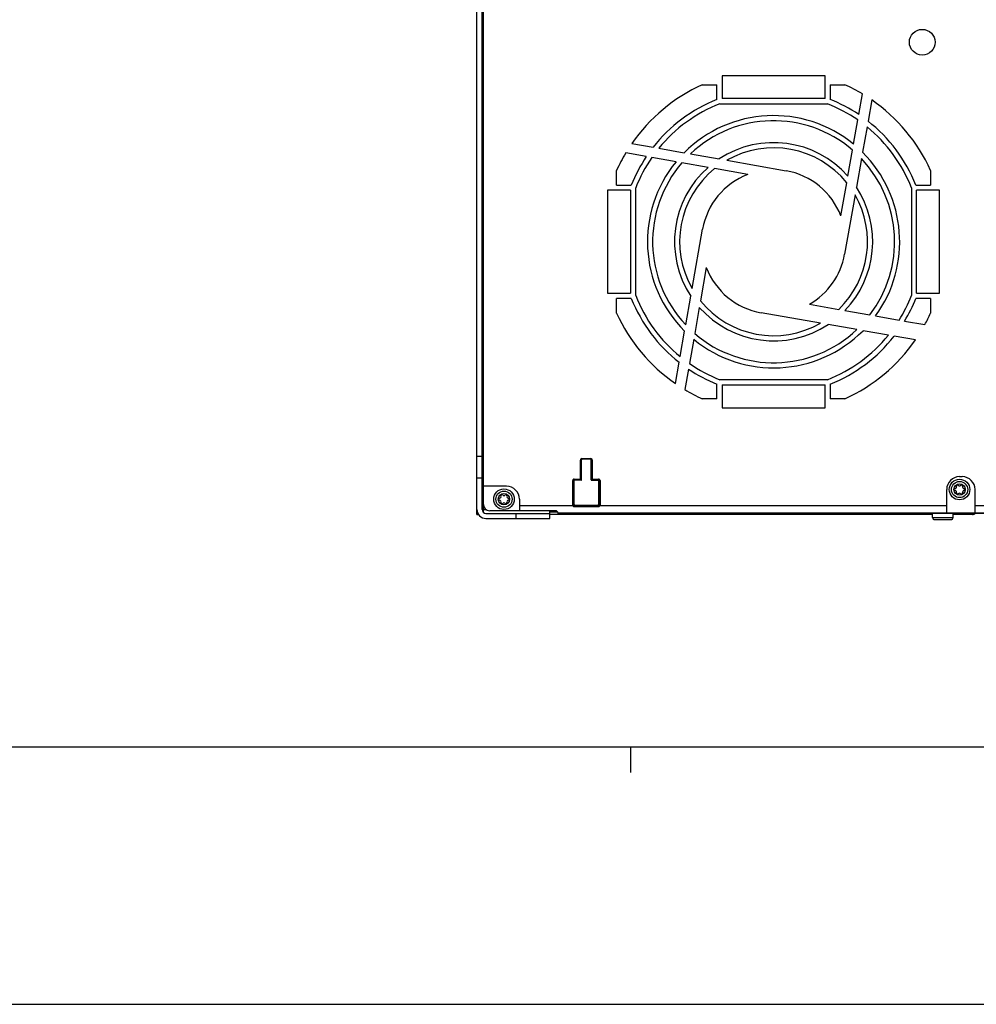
# Model space of a CAD drawing. Extents: x 0 to 594, y 0 to 420.
# Tile 2 of 126: x 163 to 237, y 0 to 76. Entities that reach past the tile are written whole.
import ezdxf

# ---------------------------------------------------------------- set-up
doc = ezdxf.new("R2010")
doc.units = 0
doc.header["$LTSCALE"] = 32.67
doc.layers.get('0').update_dxf_attribs({"linetype": 'CONTINUOUS'})

msp = doc.modelspace()

# ---------------------------------------------------------------- linework, layer by layer
at = {"color": 7, "linetype": 'CONTINUOUS'}
for p, q in [((198.034, 38.04), (198.034, 111.44)), ((198.434, 38.44), (198.434, 111.04)), ((198.534, 38.216), (198.534, 111.263)), ((217.084, 72.14), (217.084, 70.355)), ((225.084, 72.14), (217.084, 72.14)), ((225.084, 70.355), (225.084, 72.14)), ((215.542, 71.44), (216.684, 71.44)), ((216.684, 70.297), (216.684, 71.44)), ((225.484, 71.44), (225.484, 70.297)), ((225.484, 71.44), (226.627, 71.44)), ((227.702, 69.13), (227.984, 70.727)), ((216.909, 69.955), (225.26, 69.955)), ((225.084, 70.355), (217.084, 70.355)), ((228.713, 70.256), (228.422, 68.608)), ((227.295, 66.821), (227.626, 68.698)), ((228.343, 68.159), (227.996, 66.188)), ((210.068, 66.869), (211.716, 66.578)), ((211.194, 65.858), (209.597, 66.139)), ((213.503, 65.451), (211.626, 65.782)), ((212.165, 66.499), (214.136, 66.151)), ((214.621, 66.066), (216.852, 65.672)), ((226.857, 64.336), (227.215, 66.366)), ((215.988, 65.012), (213.958, 65.37)), ((217.445, 65.568), (222.057, 64.755)), ((227.91, 65.703), (227.517, 63.472)), ((208.884, 63.64), (208.884, 64.782)), ((219.077, 64.468), (216.501, 64.922)), ((233.284, 64.782), (233.284, 63.64)), ((208.884, 63.64), (210.027, 63.64)), ((226.312, 61.247), (226.766, 63.823)), ((232.141, 63.64), (233.284, 63.64)), ((208.184, 63.24), (208.184, 55.24)), ((209.969, 63.24), (208.184, 63.24)), ((209.969, 63.24), (209.969, 55.24)), ((210.369, 55.064), (210.369, 63.415)), ((227.412, 62.879), (226.599, 58.267)), ((231.799, 63.415), (231.799, 55.064)), ((233.984, 63.24), (232.199, 63.24)), ((232.199, 55.24), (232.199, 63.24)), ((233.984, 55.24), (233.984, 63.24)), ((198.434, 59.74), (198.534, 59.74)), ((214.756, 55.6), (215.569, 60.212)), ((198.434, 58.24), (198.534, 58.24)), ((215.856, 57.233), (215.402, 54.657)), ((208.184, 55.24), (209.969, 55.24)), ((232.199, 55.24), (233.984, 55.24)), ((208.884, 53.697), (208.884, 54.84)), ((210.027, 54.84), (208.884, 54.84)), ((214.258, 52.777), (214.652, 55.008)), ((223.87, 54.382), (226.147, 53.981)), ((233.284, 54.84), (232.141, 54.84)), ((233.284, 54.84), (233.284, 53.697)), ((215.312, 54.144), (214.954, 52.114)), ((224.724, 52.912), (220.112, 53.725)), ((226.628, 53.896), (228.569, 53.554)), ((227.547, 52.414), (225.316, 52.807)), ((229.01, 53.476), (230.841, 53.153)), ((231.265, 53.078), (232.836, 52.801)), ((213.825, 50.32), (214.173, 52.292)), ((230.004, 51.981), (228.032, 52.328)), ((214.873, 51.659), (214.542, 49.782)), ((232.101, 51.611), (230.452, 51.902)), ((213.455, 48.223), (213.746, 49.872)), ((214.466, 49.35), (214.185, 47.753)), ((225.26, 48.525), (216.909, 48.525)), ((216.684, 47.04), (216.684, 48.183)), ((217.084, 48.125), (225.084, 48.125)), ((217.084, 48.125), (217.084, 46.34)), ((225.084, 46.34), (225.084, 48.125)), ((225.484, 48.183), (225.484, 47.04)), ((216.684, 47.04), (215.542, 47.04)), ((226.627, 47.04), (225.484, 47.04)), ((217.084, 46.34), (225.084, 46.34)), ((198.034, 42.59), (198.434, 42.59)), ((206.12, 42.284), (206.071, 42.284)), ((206.071, 40.823), (206.071, 42.284)), ((206.121, 42.284), (206.134, 42.27)), ((206.121, 42.284), (206.121, 40.823)), ((206.134, 42.27), (206.134, 40.81)), ((206.169, 42.325), (206.168, 42.333)), ((206.169, 40.755), (206.169, 42.325)), ((206.19, 42.403), (206.878, 42.403)), ((206.19, 42.354), (206.19, 42.403)), ((206.19, 42.353), (206.204, 42.34)), ((206.878, 42.353), (206.19, 42.353)), ((206.864, 42.34), (206.204, 42.34)), ((206.878, 42.353), (206.864, 42.34)), ((206.878, 42.354), (206.878, 42.403)), ((206.9, 42.332), (206.899, 42.325)), ((206.899, 40.755), (206.899, 42.325)), ((206.948, 42.284), (206.934, 42.27)), ((206.934, 40.81), (206.934, 42.27)), ((206.948, 42.284), (206.997, 42.284)), ((206.948, 40.823), (206.948, 42.284)), ((206.997, 42.284), (206.997, 40.823)), ((198.034, 40.89), (198.434, 40.89)), ((205.52, 40.684), (205.471, 40.684)), ((205.471, 38.796), (205.471, 40.684)), ((205.521, 40.684), (205.534, 40.67)), ((205.521, 40.684), (205.521, 38.796)), ((205.559, 40.715), (205.569, 40.705)), ((206.119, 40.705), (205.569, 40.705)), ((205.569, 40.705), (205.569, 38.845)), ((205.59, 40.803), (206.051, 40.803)), ((205.59, 40.754), (205.59, 40.803)), ((205.59, 40.753), (205.604, 40.74)), ((206.051, 40.753), (205.59, 40.753)), ((206.064, 40.74), (205.604, 40.74)), ((206.051, 40.754), (206.051, 40.803)), ((206.064, 40.74), (206.051, 40.753)), ((206.12, 40.823), (206.071, 40.823)), ((206.134, 40.81), (206.121, 40.823)), ((206.934, 40.81), (206.948, 40.823)), ((206.948, 40.823), (206.997, 40.823)), ((206.949, 40.705), (207.499, 40.705)), ((207.004, 40.74), (207.017, 40.753)), ((207.464, 40.74), (207.004, 40.74)), ((207.017, 40.803), (207.478, 40.803)), ((207.017, 40.754), (207.017, 40.803)), ((207.478, 40.753), (207.017, 40.753)), ((207.478, 40.753), (207.464, 40.74)), ((207.478, 40.754), (207.478, 40.803)), ((207.509, 40.715), (207.499, 40.705)), ((207.499, 38.845), (207.499, 40.705)), ((207.548, 40.684), (207.534, 40.67)), ((207.548, 40.684), (207.597, 40.684)), ((207.548, 38.796), (207.548, 40.684)), ((207.597, 40.684), (207.597, 38.796)), ((235.534, 40.99), (235.734, 40.99)), ((198.434, 40.14), (198.534, 40.14)), ((198.434, 40.1), (198.534, 40.1)), ((200.334, 40.24), (198.534, 40.24)), ((234.534, 38.15), (234.534, 39.99)), ((236.734, 38.15), (236.734, 39.99)), ((198.434, 39.7), (198.534, 39.7)), ((201.334, 39.24), (201.334, 38.34)), ((198.434, 38.44), (198.75, 38.44)), ((204.144, 38.34), (199.034, 38.34)), ((201.334, 38.75), (205.48, 38.75)), ((203.686, 37.74), (203.686, 38.34)), ((205.52, 38.796), (205.471, 38.796)), ((205.525, 38.769), (205.48, 38.75)), ((205.569, 38.845), (205.521, 38.796)), ((205.591, 38.727), (205.639, 38.775)), ((205.591, 38.727), (207.477, 38.727)), ((205.591, 38.727), (205.591, 38.67)), ((205.591, 38.67), (207.477, 38.67)), ((205.639, 38.775), (207.429, 38.775)), ((207.429, 38.775), (207.477, 38.727)), ((207.477, 38.727), (207.477, 38.67)), ((207.548, 38.796), (207.499, 38.845)), ((207.543, 38.769), (207.588, 38.75)), ((207.548, 38.796), (207.597, 38.796)), ((207.588, 38.75), (234.534, 38.75)), ((236.734, 38.75), (246.48, 38.75)), ((198.034, 38.06), (198.134, 38.06)), ((198.16, 38.04), (198.034, 38.04)), ((198.134, 38.06), (198.146, 38.06)), ((198.734, 38.14), (203.686, 38.14)), ((198.734, 37.74), (203.686, 37.74)), ((201.086, 37.74), (201.086, 38.14)), ((204.311, 38.24), (203.686, 38.24)), ((233.434, 38.04), (203.686, 38.04)), ((234.534, 38.151), (204.334, 38.151)), ((204.334, 38.14), (204.334, 38.15)), ((205.334, 38.14), (204.334, 38.14)), ((207.734, 38.147), (205.334, 38.147)), ((205.334, 38.147), (205.334, 38.14)), ((207.734, 38.147), (207.734, 38.14)), ((246.334, 38.14), (207.734, 38.14)), ((233.434, 37.82), (233.434, 38.14)), ((233.434, 37.82), (235.034, 37.82)), ((233.604, 37.65), (234.864, 37.65)), ((236.734, 38.15), (234.534, 38.15)), ((235.034, 37.82), (235.034, 38.14)), ((236.534, 38.04), (235.034, 38.04)), ((259.234, 38.151), (236.734, 38.151)), ((21, 20), (573, 20)), ((0, 0), (594, 0))]:
    msp.add_line(p, q, dxfattribs=at)
at = {"color": 2, "linetype": 'CONTINUOUS'}
msp.add_line((210, 18), (210, 20), dxfattribs=at)
at = {"color": 7, "linetype": 'CONTINUOUS'}
for points in [[(206.19, 42.403), (206.132, 42.388), (206.087, 42.343), (206.071, 42.284)], [(206.121, 42.284), (206.13, 42.319), (206.155, 42.344), (206.19, 42.353)], [(206.134, 42.27), (206.142, 42.309), (206.168, 42.333), (206.204, 42.34)], [(206.864, 42.34), (206.904, 42.332), (206.928, 42.306), (206.934, 42.27)], [(206.997, 42.284), (206.982, 42.342), (206.938, 42.387), (206.878, 42.403)], [(206.878, 42.353), (206.913, 42.344), (206.938, 42.319), (206.948, 42.284)], [(205.59, 40.803), (205.532, 40.788), (205.487, 40.743), (205.471, 40.684)], [(205.521, 40.684), (205.53, 40.719), (205.555, 40.744), (205.59, 40.753)], [(205.534, 40.67), (205.542, 40.709), (205.568, 40.733), (205.604, 40.74)], [(205.554, 40.721), (205.554, 40.72), (205.557, 40.718), (205.559, 40.715)], [(206.121, 40.823), (206.112, 40.789), (206.086, 40.763), (206.051, 40.753)], [(206.071, 40.823), (206.068, 40.813), (206.061, 40.806), (206.051, 40.803)], [(206.064, 40.74), (206.104, 40.748), (206.128, 40.774), (206.134, 40.81)], [(206.119, 40.705), (206.147, 40.711), (206.165, 40.729), (206.169, 40.755)], [(206.899, 40.755), (206.905, 40.727), (206.923, 40.709), (206.949, 40.705)], [(206.934, 40.81), (206.942, 40.77), (206.968, 40.746), (207.004, 40.74)], [(207.017, 40.753), (206.984, 40.762), (206.957, 40.788), (206.948, 40.823)], [(207.017, 40.803), (207.008, 40.806), (207, 40.813), (206.997, 40.823)], [(207.464, 40.74), (207.504, 40.732), (207.528, 40.706), (207.534, 40.67)], [(207.597, 40.684), (207.582, 40.742), (207.538, 40.787), (207.478, 40.803)], [(207.478, 40.753), (207.513, 40.744), (207.538, 40.719), (207.548, 40.684)], [(207.514, 40.721), (207.514, 40.72), (207.512, 40.718), (207.509, 40.715)], [(205.471, 38.796), (205.472, 38.781), (205.475, 38.765), (205.48, 38.75)], [(205.48, 38.75), (205.507, 38.707), (205.547, 38.679), (205.591, 38.67)], [(205.526, 38.769), (205.523, 38.778), (205.521, 38.787), (205.521, 38.796)], [(205.591, 38.727), (205.563, 38.732), (205.541, 38.747), (205.526, 38.769)], [(205.639, 38.775), (205.6, 38.783), (205.576, 38.809), (205.569, 38.845)], [(207.499, 38.845), (207.491, 38.805), (207.465, 38.781), (207.429, 38.775)], [(207.543, 38.769), (207.528, 38.747), (207.505, 38.732), (207.477, 38.727)], [(207.477, 38.67), (207.524, 38.68), (207.563, 38.708), (207.588, 38.75)], [(207.548, 38.796), (207.547, 38.787), (207.545, 38.778), (207.543, 38.769)], [(207.588, 38.75), (207.593, 38.765), (207.596, 38.781), (207.597, 38.796)]]:
    msp.add_lwpolyline(points, dxfattribs=at)
for centre, radius in [((232.634, 74.74), 1), ((235.534, 39.99), 0.8), ((235.534, 39.99), 0.63), ((200.134, 39.24), 0.8), ((200.134, 39.24), 0.63), ((235.534, 39.99), 0.44), ((200.134, 39.24), 0.44)]:
    msp.add_circle(centre, radius, dxfattribs=at)
for centre, radius, start, end in [((221.084, 59.24), 13.4, 114.4327, 145.29726), ((221.084, 59.24), 13.4, 59.00976, 65.5673), ((221.084, 59.24), 11.9, 111.70007, 141.92751), ((221.084, 59.24), 11.5, 111.2898, 140.85926), ((221.084, 59.24), 11.5, 55.33, 68.7102), ((221.084, 59.24), 11.9, 56.21152, 68.29993), ((221.084, 59.24), 13.4, 24.4327, 55.29726), ((221.084, 59.24), 9.8, 50.67283, 135.1501), ((221.084, 59.24), 9.4, 49.29364, 133.43426), ((221.084, 59.24), 11.5, 21.2898, 50.85926), ((221.084, 59.24), 11.9, 21.70007, 51.92751), ((221.084, 59.24), 7.7, 41.43687, 123.34176), ((221.084, 59.24), 13.4, 149.00976, 155.5673), ((221.084, 59.24), 11.9, 146.21152, 158.29993), ((221.084, 59.24), 11.5, 145.33, 158.7102), ((221.084, 59.24), 7.3, 38.88791, 119.90374), ((221.084, 59.24), 9.8, 323.97422, 45.1501), ((221.084, 59.24), 9.8, 140.67283, 225.1501), ((221.084, 59.24), 9.4, 139.29364, 223.43426), ((221.084, 59.24), 9.4, 322.77752, 43.43426), ((221.084, 59.24), 7.7, 131.43687, 213.34176), ((221.084, 59.24), 7.3, 128.88791, 209.90374), ((221.084, 59.24), 5.6, 111.00272, 170), ((221.084, 59.24), 5.6, 21.00272, 80), ((221.084, 59.24), 7.3, 313.91101, 29.90374), ((221.084, 59.24), 7.7, 316.05191, 33.34176), ((221.084, 59.24), 5.6, 299.83815, 350), ((221.084, 59.24), 5.6, 201.00272, 260), ((221.084, 59.24), 11.9, 201.70007, 231.92751), ((221.084, 59.24), 11.5, 201.2898, 230.85926), ((221.084, 59.24), 7.3, 218.88791, 299.90374), ((221.084, 59.24), 11.5, 328.04285, 338.7102), ((221.084, 59.24), 11.9, 328.81721, 338.29993), ((221.084, 59.24), 13.4, 204.4327, 235.29726), ((221.084, 59.24), 7.7, 221.43687, 303.34176), ((221.084, 59.24), 13.4, 331.28291, 335.5673), ((221.084, 59.24), 9.8, 230.67283, 315.1501), ((221.084, 59.24), 9.4, 229.29364, 313.43426), ((221.084, 59.24), 11.5, 291.2898, 320.85926), ((221.084, 59.24), 11.9, 291.70007, 321.92751), ((221.084, 59.24), 13.4, 294.4327, 325.29726), ((221.084, 59.24), 11.5, 235.33, 248.7102), ((221.084, 59.24), 11.9, 236.21152, 248.29993), ((221.084, 59.24), 13.4, 239.00976, 245.5673), ((235.534, 39.99), 1, 90, 180), ((235.734, 39.99), 1, 0, 90), ((200.334, 39.24), 1, 0, 90), ((235.218, 39.99), 0.079, 103.63362, 256.36638), ((235.167, 40.202), 0.139, 283.63362, 16.36638), ((235.167, 39.778), 0.139, 343.63362, 76.36638), ((235.376, 40.264), 0.079, 43.63362, 196.36638), ((235.534, 40.414), 0.139, 223.63362, 316.36638), ((235.692, 40.264), 0.079, 343.63362, 136.36638), ((235.902, 40.202), 0.139, 163.63362, 256.36638), ((235.902, 39.778), 0.139, 103.63362, 196.36638), ((235.85, 39.99), 0.079, 283.63362, 76.36638), ((199.818, 39.24), 0.079, 103.63362, 256.36638), ((199.767, 39.452), 0.139, 283.63362, 16.36638), ((199.767, 39.028), 0.139, 343.63362, 76.36638), ((199.976, 39.514), 0.079, 43.63362, 196.36638), ((200.134, 39.664), 0.139, 223.63362, 316.36638), ((200.292, 39.514), 0.079, 343.63362, 136.36638), ((200.502, 39.452), 0.139, 163.63362, 256.36638), ((200.502, 39.028), 0.139, 103.63362, 196.36638), ((200.45, 39.24), 0.079, 283.63362, 76.36638), ((235.376, 39.716), 0.079, 163.63362, 316.36638), ((235.534, 39.566), 0.139, 43.63362, 136.36638), ((235.692, 39.716), 0.079, 223.63362, 16.36638), ((198.734, 38.44), 0.7, 180, 270), ((198.134, 38.34), 0.1, 164.13798, 180), ((198.734, 38.44), 0.3, 180, 270), ((199.034, 38.84), 0.5, 180, 270), ((199.976, 38.966), 0.079, 163.63362, 316.36638), ((200.134, 38.816), 0.139, 43.63362, 136.36638), ((200.292, 38.966), 0.079, 223.63362, 16.36638), ((204.144, 38.15), 0.19, 0.10947, 90), ((198.134, 38.16), 0.1, 180, 270), ((233.604, 37.82), 0.17, 180, 270), ((234.864, 37.82), 0.17, 270, 360), ((236.534, 38.34), 0.3, 270, 318.18773)]:
    msp.add_arc(centre, radius, start, end, dxfattribs=at)

doc.saveas('drawing.dxf')
